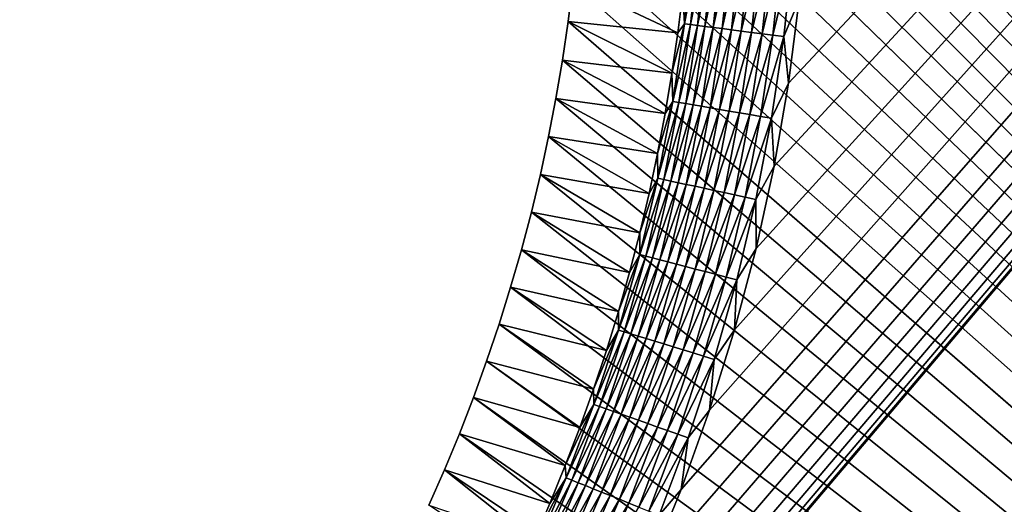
# Model space of a CAD drawing. Extents: x -260 to 260, y -882 to 882.
# Tile 210 of 234: x 107 to 137, y 668 to 683. Entities that reach past the tile are written whole.
import ezdxf

# ---------------------------------------------------------------- set-up
doc = ezdxf.new("R2010")
doc.units = 0
doc.header["$LTSCALE"] = 21.359881
for name, color, linetype in [('1', 7, 'CONTINUOUS'), ('2', 7, 'CONTINUOUS'), ('48', 7, 'CONTINUOUS'), ('63', 7, 'CONTINUOUS')]:
    doc.layers.add(name, color=color, linetype=linetype)

msp = doc.modelspace()

# ---------------------------------------------------------------- linework, layer by layer
at = {"layer": '1', "color": 7, "linetype": 'CONTINUOUS'}
for points in [[(253.525, 812.5), (-253.525, 0), (253.525, 0), (253.525, 812.5)], [(-253.525, 0), (253.525, 812.5), (116.582, 650.819), (-253.525, 0)], [(116.582, 650.819), (253.525, 812.5), (118.226, 652.816), (116.582, 650.819)], [(118.226, 652.816), (253.525, 812.5), (119.782, 654.883), (118.226, 652.816)], [(119.782, 654.883), (253.525, 812.5), (121.248, 657.014), (119.782, 654.883)], [(121.248, 657.014), (253.525, 812.5), (122.621, 659.206), (121.248, 657.014)], [(122.621, 659.206), (253.525, 812.5), (123.898, 661.456), (122.621, 659.206)], [(123.898, 661.456), (253.525, 812.5), (125.077, 663.758), (123.898, 661.456)], [(125.077, 663.758), (253.525, 812.5), (126.156, 666.109), (125.077, 663.758)], [(126.156, 666.109), (253.525, 812.5), (127.133, 668.504), (126.156, 666.109)], [(127.133, 668.504), (253.525, 812.5), (128.006, 670.939), (127.133, 668.504)], [(128.006, 670.939), (253.525, 812.5), (128.774, 673.409), (128.006, 670.939)], [(128.774, 673.409), (253.525, 812.5), (129.434, 675.91), (128.774, 673.409)], [(129.434, 675.91), (253.525, 812.5), (129.987, 678.437), (129.434, 675.91)], [(129.987, 678.437), (253.525, 812.5), (130.43, 680.985), (129.987, 678.437)], [(130.43, 680.985), (253.525, 812.5), (130.763, 683.55), (130.43, 680.985)]]:
    msp.add_3dface(points, dxfattribs=at)
at = {"layer": '2', "color": 7, "linetype": 'CONTINUOUS'}
for points in [[(111.799, 724.066, -9), (260.487, 812.5, -9), (209.518, 608.103, -9), (111.799, 724.066, -9)], [(112.553, 723.142, -9), (111.799, 724.066, -9), (209.518, 608.103, -9), (112.553, 723.142, -9)], [(113.286, 722.201, -9), (112.553, 723.142, -9), (209.518, 608.103, -9), (113.286, 722.201, -9)], [(113.997, 721.245, -9), (113.286, 722.201, -9), (209.518, 608.103, -9), (113.997, 721.245, -9)], [(114.687, 720.272, -9), (113.997, 721.245, -9), (209.518, 608.103, -9), (114.687, 720.272, -9)], [(115.356, 719.284, -9), (114.687, 720.272, -9), (209.518, 608.103, -9), (115.356, 719.284, -9)], [(116.001, 718.281, -9), (115.356, 719.284, -9), (209.518, 608.103, -9), (116.001, 718.281, -9)], [(116.625, 717.264, -9), (116.001, 718.281, -9), (209.518, 608.103, -9), (116.625, 717.264, -9)], [(117.225, 716.234, -9), (116.625, 717.264, -9), (209.518, 608.103, -9), (117.225, 716.234, -9)], [(117.802, 715.19, -9), (117.225, 716.234, -9), (209.518, 608.103, -9), (117.802, 715.19, -9)], [(118.355, 714.134, -9), (117.802, 715.19, -9), (209.518, 608.103, -9), (118.355, 714.134, -9)], [(118.884, 713.065, -9), (118.355, 714.134, -9), (209.518, 608.103, -9), (118.884, 713.065, -9)], [(119.39, 711.985, -9), (118.884, 713.065, -9), (209.518, 608.103, -9), (119.39, 711.985, -9)], [(119.871, 710.893, -9), (119.39, 711.985, -9), (209.518, 608.103, -9), (119.871, 710.893, -9)], [(120.327, 709.792, -9), (119.871, 710.893, -9), (209.518, 608.103, -9), (120.327, 709.792, -9)], [(120.759, 708.68, -9), (120.327, 709.792, -9), (209.518, 608.103, -9), (120.759, 708.68, -9)], [(121.165, 707.559, -9), (120.759, 708.68, -9), (209.518, 608.103, -9), (121.165, 707.559, -9)], [(121.547, 706.429, -9), (121.165, 707.559, -9), (209.518, 608.103, -9), (121.547, 706.429, -9)], [(121.902, 705.29, -9), (121.547, 706.429, -9), (209.518, 608.103, -9), (121.902, 705.29, -9)], [(122.232, 704.144, -9), (121.902, 705.29, -9), (208.979, 608.696, -9), (122.232, 704.144, -9)], [(208.979, 608.696, -9), (121.902, 705.29, -9), (209.518, 608.103, -9), (208.979, 608.696, -9)], [(122.537, 702.991, -9), (122.232, 704.144, -9), (208.979, 608.696, -9), (122.537, 702.991, -9)], [(122.815, 701.832, -9), (122.537, 702.991, -9), (208.979, 608.696, -9), (122.815, 701.832, -9)], [(123.068, 700.666, -9), (122.815, 701.832, -9), (208.979, 608.696, -9), (123.068, 700.666, -9)], [(123.294, 699.495, -9), (123.068, 700.666, -9), (208.979, 608.696, -9), (123.294, 699.495, -9)], [(123.493, 698.319, -9), (123.294, 699.495, -9), (208.979, 608.696, -9), (123.493, 698.319, -9)], [(123.667, 697.139, -9), (123.493, 698.319, -9), (208.979, 608.696, -9), (123.667, 697.139, -9)], [(123.814, 695.956, -9), (123.667, 697.139, -9), (208.979, 608.696, -9), (123.814, 695.956, -9)], [(123.934, 694.769, -9), (123.814, 695.956, -9), (208.979, 608.696, -9), (123.934, 694.769, -9)], [(124.027, 693.58, -9), (123.934, 694.769, -9), (208.979, 608.696, -9), (124.027, 693.58, -9)], [(124.094, 692.389, -9), (124.027, 693.58, -9), (208.979, 608.696, -9), (124.094, 692.389, -9)], [(124.134, 691.198, -9), (124.094, 692.389, -9), (208.979, 608.696, -9), (124.134, 691.198, -9)], [(124.148, 690.005, -9), (124.134, 691.198, -9), (208.404, 609.253, -9), (124.148, 690.005, -9)], [(208.404, 609.253, -9), (124.134, 691.198, -9), (208.979, 608.696, -9), (208.404, 609.253, -9)], [(124.134, 688.812, -9), (124.148, 690.005, -9), (208.404, 609.253, -9), (124.134, 688.812, -9)], [(124.094, 687.621, -9), (124.134, 688.812, -9), (208.404, 609.253, -9), (124.094, 687.621, -9)], [(124.027, 686.43, -9), (124.094, 687.621, -9), (208.404, 609.253, -9), (124.027, 686.43, -9)], [(123.934, 685.241, -9), (124.027, 686.43, -9), (208.404, 609.253, -9), (123.934, 685.241, -9)], [(123.814, 684.054, -9), (123.934, 685.241, -9), (208.404, 609.253, -9), (123.814, 684.054, -9)], [(123.667, 682.871, -9), (123.814, 684.054, -9), (208.404, 609.253, -9), (123.667, 682.871, -9)], [(123.493, 681.691, -9), (123.667, 682.871, -9), (207.794, 609.773, -9), (123.493, 681.691, -9)], [(208.404, 609.253, -9), (207.794, 609.773, -9), (123.667, 682.871, -9), (208.404, 609.253, -9)], [(123.294, 680.515, -9), (123.493, 681.691, -9), (207.794, 609.773, -9), (123.294, 680.515, -9)], [(123.068, 679.344, -9), (123.294, 680.515, -9), (207.794, 609.773, -9), (123.068, 679.344, -9)], [(122.815, 678.178, -9), (123.068, 679.344, -9), (207.794, 609.773, -9), (122.815, 678.178, -9)], [(122.537, 677.019, -9), (122.815, 678.178, -9), (207.794, 609.773, -9), (122.537, 677.019, -9)], [(122.232, 675.866, -9), (122.537, 677.019, -9), (207.794, 609.773, -9), (122.232, 675.866, -9)], [(121.902, 674.72, -9), (122.232, 675.866, -9), (207.794, 609.773, -9), (121.902, 674.72, -9)], [(121.547, 673.581, -9), (121.902, 674.72, -9), (207.152, 610.252, -9), (121.547, 673.581, -9)], [(207.152, 610.252, -9), (121.902, 674.72, -9), (207.794, 609.773, -9), (207.152, 610.252, -9)], [(121.165, 672.451, -9), (121.547, 673.581, -9), (207.152, 610.252, -9), (121.165, 672.451, -9)], [(120.759, 671.33, -9), (121.165, 672.451, -9), (207.152, 610.252, -9), (120.759, 671.33, -9)], [(120.327, 670.218, -9), (120.759, 671.33, -9), (207.152, 610.252, -9), (120.327, 670.218, -9)], [(119.871, 669.117, -9), (120.327, 670.218, -9), (207.152, 610.252, -9), (119.871, 669.117, -9)], [(119.39, 668.025, -9), (119.871, 669.117, -9), (207.152, 610.252, -9), (119.39, 668.025, -9)]]:
    msp.add_3dface(points, dxfattribs=at)
at = {"layer": '48', "color": 7, "linetype": 'CONTINUOUS'}
for points in [[(123.814, 684.054, -9), (123.667, 682.871, -9), (127.033, 682.523, -2.215), (123.814, 684.054, -9)], [(127.185, 683.764, -2.215), (123.814, 684.054, -9), (127.033, 682.523, -2.215), (127.185, 683.764, -2.215)], [(123.667, 682.871, -9), (123.493, 681.691, -9), (126.854, 681.285, -2.215), (123.667, 682.871, -9)], [(127.033, 682.523, -2.215), (123.667, 682.871, -9), (126.854, 681.285, -2.215), (127.033, 682.523, -2.215)], [(123.493, 681.691, -9), (123.294, 680.515, -9), (126.647, 680.052, -2.215), (123.493, 681.691, -9)], [(126.854, 681.285, -2.215), (123.493, 681.691, -9), (126.647, 680.052, -2.215), (126.854, 681.285, -2.215)], [(123.294, 680.515, -9), (123.068, 679.344, -9), (126.414, 678.823, -2.215), (123.294, 680.515, -9)], [(126.647, 680.052, -2.215), (123.294, 680.515, -9), (126.414, 678.823, -2.215), (126.647, 680.052, -2.215)], [(123.068, 679.344, -9), (122.815, 678.178, -9), (126.153, 677.6, -2.215), (123.068, 679.344, -9)], [(126.414, 678.823, -2.215), (123.068, 679.344, -9), (126.153, 677.6, -2.215), (126.414, 678.823, -2.215)], [(122.815, 678.178, -9), (122.537, 677.019, -9), (125.865, 676.383, -2.215), (122.815, 678.178, -9)], [(126.153, 677.6, -2.215), (122.815, 678.178, -9), (125.865, 676.383, -2.215), (126.153, 677.6, -2.215)], [(122.537, 677.019, -9), (122.232, 675.866, -9), (125.55, 675.173, -2.215), (122.537, 677.019, -9)], [(125.865, 676.383, -2.215), (122.537, 677.019, -9), (125.55, 675.173, -2.215), (125.865, 676.383, -2.215)], [(122.232, 675.866, -9), (121.902, 674.72, -9), (125.209, 673.969, -2.215), (122.232, 675.866, -9)], [(125.55, 675.173, -2.215), (122.232, 675.866, -9), (125.209, 673.969, -2.215), (125.55, 675.173, -2.215)], [(121.902, 674.72, -9), (121.547, 673.581, -9), (124.841, 672.774, -2.215), (121.902, 674.72, -9)], [(125.209, 673.969, -2.215), (121.902, 674.72, -9), (124.841, 672.774, -2.215), (125.209, 673.969, -2.215)], [(121.547, 673.581, -9), (121.165, 672.451, -9), (124.446, 671.587, -2.215), (121.547, 673.581, -9)], [(124.841, 672.774, -2.215), (121.547, 673.581, -9), (124.446, 671.587, -2.215), (124.841, 672.774, -2.215)], [(121.165, 672.451, -9), (120.759, 671.33, -9), (124.026, 670.409, -2.215), (121.165, 672.451, -9)], [(124.446, 671.587, -2.215), (121.165, 672.451, -9), (124.026, 670.409, -2.215), (124.446, 671.587, -2.215)], [(120.759, 671.33, -9), (120.327, 670.218, -9), (123.579, 669.241, -2.215), (120.759, 671.33, -9)], [(124.026, 670.409, -2.215), (120.759, 671.33, -9), (123.579, 669.241, -2.215), (124.026, 670.409, -2.215)], [(120.327, 670.218, -9), (119.871, 669.117, -9), (123.107, 668.083, -2.215), (120.327, 670.218, -9)], [(123.579, 669.241, -2.215), (120.327, 670.218, -9), (123.107, 668.083, -2.215), (123.579, 669.241, -2.215)], [(119.871, 669.117, -9), (119.39, 668.025, -9), (122.609, 666.936, -2.215), (119.871, 669.117, -9)], [(123.107, 668.083, -2.215), (119.871, 669.117, -9), (122.609, 666.936, -2.215), (123.107, 668.083, -2.215)]]:
    msp.add_3dface(points, dxfattribs=at)
at = {"layer": '63', "color": 7, "linetype": 'CONTINUOUS'}
for points in [[(127.185, 683.764, -2.215), (127.234, 682.804, -1.92), (127.489, 685.197, -1.92), (127.185, 683.764, -2.215)], [(127.234, 682.804, -1.92), (127.678, 685.181, -1.636), (127.489, 685.197, -1.92), (127.234, 682.804, -1.92)], [(127.423, 682.78, -1.636), (127.678, 685.181, -1.636), (127.234, 682.804, -1.92), (127.423, 682.78, -1.636)], [(127.423, 682.78, -1.636), (127.891, 685.163, -1.37), (127.678, 685.181, -1.636), (127.423, 682.78, -1.636)], [(127.634, 682.753, -1.37), (127.891, 685.163, -1.37), (127.423, 682.78, -1.636), (127.634, 682.753, -1.37)], [(127.634, 682.753, -1.37), (128.125, 685.143, -1.123), (127.891, 685.163, -1.37), (127.634, 682.753, -1.37)], [(127.867, 682.723, -1.123), (128.125, 685.143, -1.123), (127.634, 682.753, -1.37), (127.867, 682.723, -1.123)], [(127.867, 682.723, -1.123), (128.38, 685.121, -0.896), (128.125, 685.143, -1.123), (127.867, 682.723, -1.123)], [(128.121, 682.69, -0.896), (128.38, 685.121, -0.896), (127.867, 682.723, -1.123), (128.121, 682.69, -0.896)], [(128.121, 682.69, -0.896), (128.652, 685.098, -0.693), (128.38, 685.121, -0.896), (128.121, 682.69, -0.896)], [(128.392, 682.656, -0.693), (128.652, 685.098, -0.693), (128.121, 682.69, -0.896), (128.392, 682.656, -0.693)], [(128.392, 682.656, -0.693), (128.941, 685.073, -0.513), (128.652, 685.098, -0.693), (128.392, 682.656, -0.693)], [(128.68, 682.619, -0.513), (128.941, 685.073, -0.513), (128.392, 682.656, -0.693), (128.68, 682.619, -0.513)], [(128.68, 682.619, -0.513), (129.245, 685.048, -0.358), (128.941, 685.073, -0.513), (128.68, 682.619, -0.513)], [(128.982, 682.58, -0.358), (129.245, 685.048, -0.358), (128.68, 682.619, -0.513), (128.982, 682.58, -0.358)], [(128.982, 682.58, -0.358), (129.56, 685.021, -0.231), (129.245, 685.048, -0.358), (128.982, 682.58, -0.358)], [(129.296, 682.54, -0.231), (129.56, 685.021, -0.231), (128.982, 682.58, -0.358), (129.296, 682.54, -0.231)], [(129.296, 682.54, -0.231), (129.885, 684.993, -0.13), (129.56, 685.021, -0.231), (129.296, 682.54, -0.231)], [(129.619, 682.499, -0.13), (129.885, 684.993, -0.13), (129.296, 682.54, -0.231), (129.619, 682.499, -0.13)], [(129.619, 682.499, -0.13), (130.217, 684.965, -0.058), (129.885, 684.993, -0.13), (129.619, 682.499, -0.13)], [(129.95, 682.456, -0.058), (130.217, 684.965, -0.058), (129.619, 682.499, -0.13), (129.95, 682.456, -0.058)], [(129.95, 682.456, -0.058), (130.554, 684.936, -0.015), (130.217, 684.965, -0.058), (129.95, 682.456, -0.058)], [(130.286, 682.413, -0.015), (130.554, 684.936, -0.015), (129.95, 682.456, -0.058), (130.286, 682.413, -0.015)], [(130.286, 682.413, -0.015), (130.763, 683.55), (130.554, 684.936, -0.015), (130.286, 682.413, -0.015)], [(127.185, 683.764, -2.215), (127.033, 682.523, -2.215), (127.234, 682.804, -1.92), (127.185, 683.764, -2.215)], [(130.43, 680.985), (130.763, 683.55), (130.286, 682.413, -0.015), (130.43, 680.985)], [(127.033, 682.523, -2.215), (126.854, 681.285, -2.215), (127.234, 682.804, -1.92), (127.033, 682.523, -2.215)], [(126.854, 681.285, -2.215), (126.878, 680.424, -1.92), (127.234, 682.804, -1.92), (126.854, 681.285, -2.215)], [(126.878, 680.424, -1.92), (127.423, 682.78, -1.636), (127.234, 682.804, -1.92), (126.878, 680.424, -1.92)], [(127.065, 680.392, -1.636), (127.423, 682.78, -1.636), (126.878, 680.424, -1.92), (127.065, 680.392, -1.636)], [(127.065, 680.392, -1.636), (127.634, 682.753, -1.37), (127.423, 682.78, -1.636), (127.065, 680.392, -1.636)], [(127.275, 680.356, -1.37), (127.634, 682.753, -1.37), (127.065, 680.392, -1.636), (127.275, 680.356, -1.37)], [(127.275, 680.356, -1.37), (127.867, 682.723, -1.123), (127.634, 682.753, -1.37), (127.275, 680.356, -1.37)], [(127.507, 680.316, -1.123), (127.867, 682.723, -1.123), (127.275, 680.356, -1.37), (127.507, 680.316, -1.123)], [(127.507, 680.316, -1.123), (128.121, 682.69, -0.896), (127.867, 682.723, -1.123), (127.507, 680.316, -1.123)], [(127.759, 680.273, -0.896), (128.121, 682.69, -0.896), (127.507, 680.316, -1.123), (127.759, 680.273, -0.896)], [(127.759, 680.273, -0.896), (128.392, 682.656, -0.693), (128.121, 682.69, -0.896), (127.759, 680.273, -0.896)], [(128.028, 680.226, -0.693), (128.392, 682.656, -0.693), (127.759, 680.273, -0.896), (128.028, 680.226, -0.693)], [(128.028, 680.226, -0.693), (128.68, 682.619, -0.513), (128.392, 682.656, -0.693), (128.028, 680.226, -0.693)], [(128.314, 680.177, -0.513), (128.68, 682.619, -0.513), (128.028, 680.226, -0.693), (128.314, 680.177, -0.513)], [(128.314, 680.177, -0.513), (128.982, 682.58, -0.358), (128.68, 682.619, -0.513), (128.314, 680.177, -0.513)], [(128.614, 680.126, -0.358), (128.982, 682.58, -0.358), (128.314, 680.177, -0.513), (128.614, 680.126, -0.358)], [(128.614, 680.126, -0.358), (129.296, 682.54, -0.231), (128.982, 682.58, -0.358), (128.614, 680.126, -0.358)], [(128.926, 680.073, -0.231), (129.296, 682.54, -0.231), (128.614, 680.126, -0.358), (128.926, 680.073, -0.231)], [(128.926, 680.073, -0.231), (129.619, 682.499, -0.13), (129.296, 682.54, -0.231), (128.926, 680.073, -0.231)], [(129.248, 680.017, -0.13), (129.619, 682.499, -0.13), (128.926, 680.073, -0.231), (129.248, 680.017, -0.13)], [(129.248, 680.017, -0.13), (129.95, 682.456, -0.058), (129.619, 682.499, -0.13), (129.248, 680.017, -0.13)], [(129.576, 679.961, -0.058), (129.95, 682.456, -0.058), (129.248, 680.017, -0.13), (129.576, 679.961, -0.058)], [(129.576, 679.961, -0.058), (130.286, 682.413, -0.015), (129.95, 682.456, -0.058), (129.576, 679.961, -0.058)], [(129.91, 679.904, -0.015), (130.286, 682.413, -0.015), (129.576, 679.961, -0.058), (129.91, 679.904, -0.015)], [(129.91, 679.904, -0.015), (130.43, 680.985), (130.286, 682.413, -0.015), (129.91, 679.904, -0.015)], [(126.854, 681.285, -2.215), (126.647, 680.052, -2.215), (126.878, 680.424, -1.92), (126.854, 681.285, -2.215)], [(129.987, 678.437), (130.43, 680.985), (129.91, 679.904, -0.015), (129.987, 678.437)], [(126.647, 680.052, -2.215), (126.414, 678.823, -2.215), (126.878, 680.424, -1.92), (126.647, 680.052, -2.215)], [(126.414, 678.823, -2.215), (126.421, 678.061, -1.92), (126.878, 680.424, -1.92), (126.414, 678.823, -2.215)], [(126.421, 678.061, -1.92), (127.065, 680.392, -1.636), (126.878, 680.424, -1.92), (126.421, 678.061, -1.92)], [(126.607, 678.021, -1.636), (127.065, 680.392, -1.636), (126.421, 678.061, -1.92), (126.607, 678.021, -1.636)], [(126.607, 678.021, -1.636), (127.275, 680.356, -1.37), (127.065, 680.392, -1.636), (126.607, 678.021, -1.636)], [(126.815, 677.976, -1.37), (127.275, 680.356, -1.37), (126.607, 678.021, -1.636), (126.815, 677.976, -1.37)], [(126.815, 677.976, -1.37), (127.507, 680.316, -1.123), (127.275, 680.356, -1.37), (126.815, 677.976, -1.37)], [(127.045, 677.926, -1.123), (127.507, 680.316, -1.123), (126.815, 677.976, -1.37), (127.045, 677.926, -1.123)], [(127.045, 677.926, -1.123), (127.759, 680.273, -0.896), (127.507, 680.316, -1.123), (127.045, 677.926, -1.123)], [(127.294, 677.873, -0.896), (127.759, 680.273, -0.896), (127.045, 677.926, -1.123), (127.294, 677.873, -0.896)], [(127.294, 677.873, -0.896), (128.028, 680.226, -0.693), (127.759, 680.273, -0.896), (127.294, 677.873, -0.896)], [(127.562, 677.815, -0.693), (128.028, 680.226, -0.693), (127.294, 677.873, -0.896), (127.562, 677.815, -0.693)], [(127.562, 677.815, -0.693), (128.314, 680.177, -0.513), (128.028, 680.226, -0.693), (127.562, 677.815, -0.693)], [(127.846, 677.754, -0.513), (128.314, 680.177, -0.513), (127.562, 677.815, -0.693), (127.846, 677.754, -0.513)], [(127.846, 677.754, -0.513), (128.614, 680.126, -0.358), (128.314, 680.177, -0.513), (127.846, 677.754, -0.513)], [(128.143, 677.69, -0.358), (128.614, 680.126, -0.358), (127.846, 677.754, -0.513), (128.143, 677.69, -0.358)], [(128.143, 677.69, -0.358), (128.926, 680.073, -0.231), (128.614, 680.126, -0.358), (128.143, 677.69, -0.358)], [(128.452, 677.623, -0.231), (128.926, 680.073, -0.231), (128.143, 677.69, -0.358), (128.452, 677.623, -0.231)], [(128.452, 677.623, -0.231), (129.248, 680.017, -0.13), (128.926, 680.073, -0.231), (128.452, 677.623, -0.231)], [(128.771, 677.554, -0.13), (129.248, 680.017, -0.13), (128.452, 677.623, -0.231), (128.771, 677.554, -0.13)], [(128.771, 677.554, -0.13), (129.576, 679.961, -0.058), (129.248, 680.017, -0.13), (128.771, 677.554, -0.13)], [(129.097, 677.484, -0.058), (129.576, 679.961, -0.058), (128.771, 677.554, -0.13), (129.097, 677.484, -0.058)], [(129.097, 677.484, -0.058), (129.91, 679.904, -0.015), (129.576, 679.961, -0.058), (129.097, 677.484, -0.058)], [(129.428, 677.413, -0.015), (129.91, 679.904, -0.015), (129.097, 677.484, -0.058), (129.428, 677.413, -0.015)], [(129.428, 677.413, -0.015), (129.987, 678.437), (129.91, 679.904, -0.015), (129.428, 677.413, -0.015)], [(126.414, 678.823, -2.215), (126.153, 677.6, -2.215), (126.421, 678.061, -1.92), (126.414, 678.823, -2.215)], [(129.434, 675.91), (129.987, 678.437), (129.428, 677.413, -0.015), (129.434, 675.91)], [(125.865, 676.383, -2.215), (125.864, 675.719, -1.92), (126.421, 678.061, -1.92), (125.865, 676.383, -2.215)], [(125.864, 675.719, -1.92), (126.607, 678.021, -1.636), (126.421, 678.061, -1.92), (125.864, 675.719, -1.92)], [(126.048, 675.672, -1.636), (126.607, 678.021, -1.636), (125.864, 675.719, -1.92), (126.048, 675.672, -1.636)], [(126.153, 677.6, -2.215), (125.865, 676.383, -2.215), (126.421, 678.061, -1.92), (126.153, 677.6, -2.215)], [(126.048, 675.672, -1.636), (126.815, 677.976, -1.37), (126.607, 678.021, -1.636), (126.048, 675.672, -1.636)], [(126.254, 675.618, -1.37), (126.815, 677.976, -1.37), (126.048, 675.672, -1.636), (126.254, 675.618, -1.37)], [(126.254, 675.618, -1.37), (127.045, 677.926, -1.123), (126.815, 677.976, -1.37), (126.254, 675.618, -1.37)], [(126.482, 675.559, -1.123), (127.045, 677.926, -1.123), (126.254, 675.618, -1.37), (126.482, 675.559, -1.123)], [(126.482, 675.559, -1.123), (127.294, 677.873, -0.896), (127.045, 677.926, -1.123), (126.482, 675.559, -1.123)], [(126.729, 675.494, -0.896), (127.294, 677.873, -0.896), (126.482, 675.559, -1.123), (126.729, 675.494, -0.896)], [(126.729, 675.494, -0.896), (127.562, 677.815, -0.693), (127.294, 677.873, -0.896), (126.729, 675.494, -0.896)], [(126.994, 675.425, -0.693), (127.562, 677.815, -0.693), (126.729, 675.494, -0.896), (126.994, 675.425, -0.693)], [(126.994, 675.425, -0.693), (127.846, 677.754, -0.513), (127.562, 677.815, -0.693), (126.994, 675.425, -0.693)], [(127.274, 675.352, -0.513), (127.846, 677.754, -0.513), (126.994, 675.425, -0.693), (127.274, 675.352, -0.513)], [(127.274, 675.352, -0.513), (128.143, 677.69, -0.358), (127.846, 677.754, -0.513), (127.274, 675.352, -0.513)], [(127.569, 675.276, -0.358), (128.143, 677.69, -0.358), (127.274, 675.352, -0.513), (127.569, 675.276, -0.358)], [(127.569, 675.276, -0.358), (128.452, 677.623, -0.231), (128.143, 677.69, -0.358), (127.569, 675.276, -0.358)], [(127.875, 675.196, -0.231), (128.452, 677.623, -0.231), (127.569, 675.276, -0.358), (127.875, 675.196, -0.231)], [(127.875, 675.196, -0.231), (128.771, 677.554, -0.13), (128.452, 677.623, -0.231), (127.875, 675.196, -0.231)], [(128.191, 675.114, -0.13), (128.771, 677.554, -0.13), (127.875, 675.196, -0.231), (128.191, 675.114, -0.13)], [(128.191, 675.114, -0.13), (129.097, 677.484, -0.058), (128.771, 677.554, -0.13), (128.191, 675.114, -0.13)], [(128.514, 675.03, -0.058), (129.097, 677.484, -0.058), (128.191, 675.114, -0.13), (128.514, 675.03, -0.058)], [(128.514, 675.03, -0.058), (129.428, 677.413, -0.015), (129.097, 677.484, -0.058), (128.514, 675.03, -0.058)], [(128.841, 674.944, -0.015), (129.428, 677.413, -0.015), (128.514, 675.03, -0.058), (128.841, 674.944, -0.015)], [(128.841, 674.944, -0.015), (129.434, 675.91), (129.428, 677.413, -0.015), (128.841, 674.944, -0.015)], [(125.865, 676.383, -2.215), (125.55, 675.173, -2.215), (125.864, 675.719, -1.92), (125.865, 676.383, -2.215)], [(128.774, 673.409), (129.434, 675.91), (128.841, 674.944, -0.015), (128.774, 673.409)], [(125.209, 673.969, -2.215), (125.208, 673.404, -1.92), (125.864, 675.719, -1.92), (125.209, 673.969, -2.215)], [(125.208, 673.404, -1.92), (126.048, 675.672, -1.636), (125.864, 675.719, -1.92), (125.208, 673.404, -1.92)], [(125.39, 673.348, -1.636), (126.048, 675.672, -1.636), (125.208, 673.404, -1.92), (125.39, 673.348, -1.636)], [(125.55, 675.173, -2.215), (125.209, 673.969, -2.215), (125.864, 675.719, -1.92), (125.55, 675.173, -2.215)], [(125.39, 673.348, -1.636), (126.254, 675.618, -1.37), (126.048, 675.672, -1.636), (125.39, 673.348, -1.636)], [(125.594, 673.286, -1.37), (126.254, 675.618, -1.37), (125.39, 673.348, -1.636), (125.594, 673.286, -1.37)], [(125.594, 673.286, -1.37), (126.482, 675.559, -1.123), (126.254, 675.618, -1.37), (125.594, 673.286, -1.37)], [(125.819, 673.217, -1.123), (126.482, 675.559, -1.123), (125.594, 673.286, -1.37), (125.819, 673.217, -1.123)], [(125.819, 673.217, -1.123), (126.729, 675.494, -0.896), (126.482, 675.559, -1.123), (125.819, 673.217, -1.123)], [(126.063, 673.142, -0.896), (126.729, 675.494, -0.896), (125.819, 673.217, -1.123), (126.063, 673.142, -0.896)], [(126.063, 673.142, -0.896), (126.994, 675.425, -0.693), (126.729, 675.494, -0.896), (126.063, 673.142, -0.896)], [(126.324, 673.062, -0.693), (126.994, 675.425, -0.693), (126.063, 673.142, -0.896), (126.324, 673.062, -0.693)], [(126.324, 673.062, -0.693), (127.274, 675.352, -0.513), (126.994, 675.425, -0.693), (126.324, 673.062, -0.693)], [(126.602, 672.977, -0.513), (127.274, 675.352, -0.513), (126.324, 673.062, -0.693), (126.602, 672.977, -0.513)], [(126.602, 672.977, -0.513), (127.569, 675.276, -0.358), (127.274, 675.352, -0.513), (126.602, 672.977, -0.513)], [(126.893, 672.888, -0.358), (127.569, 675.276, -0.358), (126.602, 672.977, -0.513), (126.893, 672.888, -0.358)], [(126.893, 672.888, -0.358), (127.875, 675.196, -0.231), (127.569, 675.276, -0.358), (126.893, 672.888, -0.358)], [(127.195, 672.795, -0.231), (127.875, 675.196, -0.231), (126.893, 672.888, -0.358), (127.195, 672.795, -0.231)], [(127.195, 672.795, -0.231), (128.191, 675.114, -0.13), (127.875, 675.196, -0.231), (127.195, 672.795, -0.231)], [(127.507, 672.7, -0.13), (128.191, 675.114, -0.13), (127.195, 672.795, -0.231), (127.507, 672.7, -0.13)], [(127.507, 672.7, -0.13), (128.514, 675.03, -0.058), (128.191, 675.114, -0.13), (127.507, 672.7, -0.13)], [(127.826, 672.602, -0.058), (128.514, 675.03, -0.058), (127.507, 672.7, -0.13), (127.826, 672.602, -0.058)], [(127.826, 672.602, -0.058), (128.841, 674.944, -0.015), (128.514, 675.03, -0.058), (127.826, 672.602, -0.058)], [(128.15, 672.503, -0.015), (128.841, 674.944, -0.015), (127.826, 672.602, -0.058), (128.15, 672.503, -0.015)], [(128.15, 672.503, -0.015), (128.774, 673.409), (128.841, 674.944, -0.015), (128.15, 672.503, -0.015)], [(125.209, 673.969, -2.215), (124.841, 672.774, -2.215), (125.208, 673.404, -1.92), (125.209, 673.969, -2.215)], [(124.841, 672.774, -2.215), (124.446, 671.587, -2.215), (125.208, 673.404, -1.92), (124.841, 672.774, -2.215)], [(124.446, 671.587, -2.215), (124.455, 671.118, -1.92), (125.208, 673.404, -1.92), (124.446, 671.587, -2.215)], [(124.455, 671.118, -1.92), (125.39, 673.348, -1.636), (125.208, 673.404, -1.92), (124.455, 671.118, -1.92)], [(124.634, 671.055, -1.636), (125.39, 673.348, -1.636), (124.455, 671.118, -1.92), (124.634, 671.055, -1.636)], [(124.634, 671.055, -1.636), (125.594, 673.286, -1.37), (125.39, 673.348, -1.636), (124.634, 671.055, -1.636)], [(124.835, 670.984, -1.37), (125.594, 673.286, -1.37), (124.634, 671.055, -1.636), (124.835, 670.984, -1.37)], [(124.835, 670.984, -1.37), (125.819, 673.217, -1.123), (125.594, 673.286, -1.37), (124.835, 670.984, -1.37)], [(125.057, 670.906, -1.123), (125.819, 673.217, -1.123), (124.835, 670.984, -1.37), (125.057, 670.906, -1.123)], [(125.057, 670.906, -1.123), (126.063, 673.142, -0.896), (125.819, 673.217, -1.123), (125.057, 670.906, -1.123)], [(128.006, 670.939), (128.774, 673.409), (128.15, 672.503, -0.015), (128.006, 670.939)], [(125.297, 670.82, -0.896), (126.063, 673.142, -0.896), (125.057, 670.906, -1.123), (125.297, 670.82, -0.896)], [(125.297, 670.82, -0.896), (126.324, 673.062, -0.693), (126.063, 673.142, -0.896), (125.297, 670.82, -0.896)], [(125.556, 670.729, -0.693), (126.324, 673.062, -0.693), (125.297, 670.82, -0.896), (125.556, 670.729, -0.693)], [(125.556, 670.729, -0.693), (126.602, 672.977, -0.513), (126.324, 673.062, -0.693), (125.556, 670.729, -0.693)], [(125.829, 670.633, -0.513), (126.602, 672.977, -0.513), (125.556, 670.729, -0.693), (125.829, 670.633, -0.513)], [(125.829, 670.633, -0.513), (126.893, 672.888, -0.358), (126.602, 672.977, -0.513), (125.829, 670.633, -0.513)], [(126.116, 670.531, -0.358), (126.893, 672.888, -0.358), (125.829, 670.633, -0.513), (126.116, 670.531, -0.358)], [(126.116, 670.531, -0.358), (127.195, 672.795, -0.231), (126.893, 672.888, -0.358), (126.116, 670.531, -0.358)], [(126.414, 670.426, -0.231), (127.195, 672.795, -0.231), (126.116, 670.531, -0.358), (126.414, 670.426, -0.231)], [(126.414, 670.426, -0.231), (127.507, 672.7, -0.13), (127.195, 672.795, -0.231), (126.414, 670.426, -0.231)], [(126.722, 670.317, -0.13), (127.507, 672.7, -0.13), (126.414, 670.426, -0.231), (126.722, 670.317, -0.13)], [(126.722, 670.317, -0.13), (127.826, 672.602, -0.058), (127.507, 672.7, -0.13), (126.722, 670.317, -0.13)], [(127.036, 670.206, -0.058), (127.826, 672.602, -0.058), (126.722, 670.317, -0.13), (127.036, 670.206, -0.058)], [(127.036, 670.206, -0.058), (128.15, 672.503, -0.015), (127.826, 672.602, -0.058), (127.036, 670.206, -0.058)], [(127.355, 670.093, -0.015), (128.15, 672.503, -0.015), (127.036, 670.206, -0.058), (127.355, 670.093, -0.015)], [(127.355, 670.093, -0.015), (128.006, 670.939), (128.15, 672.503, -0.015), (127.355, 670.093, -0.015)], [(124.446, 671.587, -2.215), (124.026, 670.409, -2.215), (124.455, 671.118, -1.92), (124.446, 671.587, -2.215)], [(124.026, 670.409, -2.215), (123.579, 669.241, -2.215), (124.455, 671.118, -1.92), (124.026, 670.409, -2.215)], [(123.579, 669.241, -2.215), (123.605, 668.866, -1.92), (124.455, 671.118, -1.92), (123.579, 669.241, -2.215)], [(123.605, 668.866, -1.92), (124.634, 671.055, -1.636), (124.455, 671.118, -1.92), (123.605, 668.866, -1.92)], [(123.781, 668.796, -1.636), (124.634, 671.055, -1.636), (123.605, 668.866, -1.92), (123.781, 668.796, -1.636)], [(123.781, 668.796, -1.636), (124.835, 670.984, -1.37), (124.634, 671.055, -1.636), (123.781, 668.796, -1.636)], [(123.979, 668.716, -1.37), (124.835, 670.984, -1.37), (123.781, 668.796, -1.636), (123.979, 668.716, -1.37)], [(123.979, 668.716, -1.37), (125.057, 670.906, -1.123), (124.835, 670.984, -1.37), (123.979, 668.716, -1.37)], [(124.197, 668.629, -1.123), (125.057, 670.906, -1.123), (123.979, 668.716, -1.37), (124.197, 668.629, -1.123)], [(124.197, 668.629, -1.123), (125.297, 670.82, -0.896), (125.057, 670.906, -1.123), (124.197, 668.629, -1.123)], [(124.434, 668.533, -0.896), (125.297, 670.82, -0.896), (124.197, 668.629, -1.123), (124.434, 668.533, -0.896)], [(124.434, 668.533, -0.896), (125.556, 670.729, -0.693), (125.297, 670.82, -0.896), (124.434, 668.533, -0.896)], [(127.133, 668.504), (128.006, 670.939), (127.355, 670.093, -0.015), (127.133, 668.504)], [(124.688, 668.431, -0.693), (125.556, 670.729, -0.693), (124.434, 668.533, -0.896), (124.688, 668.431, -0.693)], [(124.688, 668.431, -0.693), (125.829, 670.633, -0.513), (125.556, 670.729, -0.693), (124.688, 668.431, -0.693)], [(124.957, 668.323, -0.513), (125.829, 670.633, -0.513), (124.688, 668.431, -0.693), (124.957, 668.323, -0.513)], [(124.957, 668.323, -0.513), (126.116, 670.531, -0.358), (125.829, 670.633, -0.513), (124.957, 668.323, -0.513)], [(125.24, 668.21, -0.358), (126.116, 670.531, -0.358), (124.957, 668.323, -0.513), (125.24, 668.21, -0.358)], [(125.24, 668.21, -0.358), (126.414, 670.426, -0.231), (126.116, 670.531, -0.358), (125.24, 668.21, -0.358)], [(125.533, 668.092, -0.231), (126.414, 670.426, -0.231), (125.24, 668.21, -0.358), (125.533, 668.092, -0.231)], [(125.533, 668.092, -0.231), (126.722, 670.317, -0.13), (126.414, 670.426, -0.231), (125.533, 668.092, -0.231)], [(125.836, 667.97, -0.13), (126.722, 670.317, -0.13), (125.533, 668.092, -0.231), (125.836, 667.97, -0.13)], [(125.836, 667.97, -0.13), (127.036, 670.206, -0.058), (126.722, 670.317, -0.13), (125.836, 667.97, -0.13)], [(126.146, 667.846, -0.058), (127.036, 670.206, -0.058), (125.836, 667.97, -0.13), (126.146, 667.846, -0.058)], [(126.146, 667.846, -0.058), (127.355, 670.093, -0.015), (127.036, 670.206, -0.058), (126.146, 667.846, -0.058)], [(126.46, 667.719, -0.015), (127.355, 670.093, -0.015), (126.146, 667.846, -0.058), (126.46, 667.719, -0.015)], [(126.46, 667.719, -0.015), (127.133, 668.504), (127.355, 670.093, -0.015), (126.46, 667.719, -0.015)], [(123.579, 669.241, -2.215), (123.107, 668.083, -2.215), (123.605, 668.866, -1.92), (123.579, 669.241, -2.215)], [(123.107, 668.083, -2.215), (122.609, 666.936, -2.215), (123.605, 668.866, -1.92), (123.107, 668.083, -2.215)], [(122.609, 666.936, -2.215), (122.661, 666.653, -1.92), (123.605, 668.866, -1.92), (122.609, 666.936, -2.215)], [(122.661, 666.653, -1.92), (123.781, 668.796, -1.636), (123.605, 668.866, -1.92), (122.661, 666.653, -1.92)], [(122.834, 666.575, -1.636), (123.781, 668.796, -1.636), (122.661, 666.653, -1.92), (122.834, 666.575, -1.636)], [(122.834, 666.575, -1.636), (123.979, 668.716, -1.37), (123.781, 668.796, -1.636), (122.834, 666.575, -1.636)], [(123.028, 666.487, -1.37), (123.979, 668.716, -1.37), (122.834, 666.575, -1.636), (123.028, 666.487, -1.37)], [(123.028, 666.487, -1.37), (124.197, 668.629, -1.123), (123.979, 668.716, -1.37), (123.028, 666.487, -1.37)], [(123.242, 666.39, -1.123), (124.197, 668.629, -1.123), (123.028, 666.487, -1.37), (123.242, 666.39, -1.123)], [(123.242, 666.39, -1.123), (124.434, 668.533, -0.896), (124.197, 668.629, -1.123), (123.242, 666.39, -1.123)], [(123.475, 666.285, -0.896), (124.434, 668.533, -0.896), (123.242, 666.39, -1.123), (123.475, 666.285, -0.896)], [(123.475, 666.285, -0.896), (124.688, 668.431, -0.693), (124.434, 668.533, -0.896), (123.475, 666.285, -0.896)], [(123.724, 666.172, -0.693), (124.688, 668.431, -0.693), (123.475, 666.285, -0.896), (123.724, 666.172, -0.693)], [(123.724, 666.172, -0.693), (124.957, 668.323, -0.513), (124.688, 668.431, -0.693), (123.724, 666.172, -0.693)], [(123.989, 666.053, -0.513), (124.957, 668.323, -0.513), (123.724, 666.172, -0.693), (123.989, 666.053, -0.513)], [(123.989, 666.053, -0.513), (125.24, 668.21, -0.358), (124.957, 668.323, -0.513), (123.989, 666.053, -0.513)], [(126.156, 666.109), (127.133, 668.504), (126.46, 667.719, -0.015), (126.156, 666.109)], [(124.266, 665.927, -0.358), (125.24, 668.21, -0.358), (123.989, 666.053, -0.513), (124.266, 665.927, -0.358)], [(124.266, 665.927, -0.358), (125.533, 668.092, -0.231), (125.24, 668.21, -0.358), (124.266, 665.927, -0.358)], [(124.554, 665.797, -0.231), (125.533, 668.092, -0.231), (124.266, 665.927, -0.358), (124.554, 665.797, -0.231)], [(124.554, 665.797, -0.231), (125.836, 667.97, -0.13), (125.533, 668.092, -0.231), (124.554, 665.797, -0.231)]]:
    msp.add_3dface(points, dxfattribs=at)

doc.saveas('drawing.dxf')
